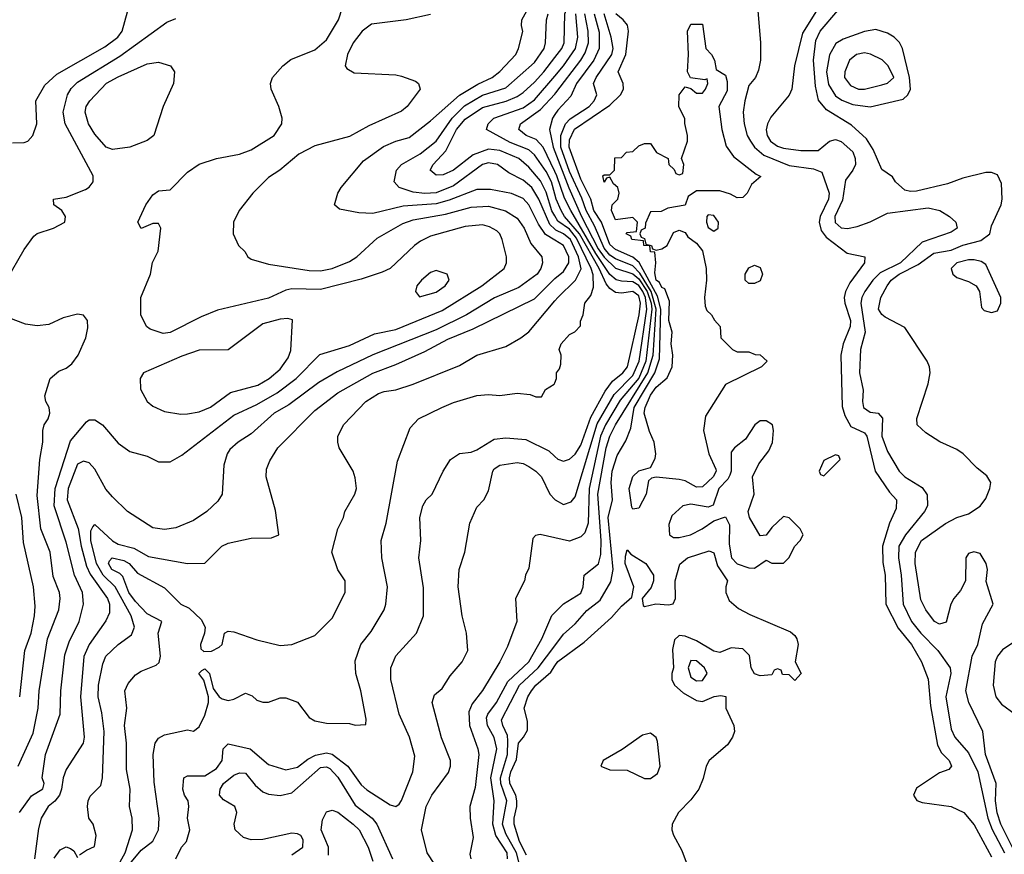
# Model space of a CAD drawing. Header units: inches. Extents: x 1793389 to 1900389, y 320802 to 470796.
# Tile 229 of 256: x 1838150 to 1841554, y 385725 to 388610. Entities that reach past the tile are written whole.
import ezdxf

# ---------------------------------------------------------------- set-up
doc = ezdxf.new("R2010")
doc.units = ezdxf.units.IN
doc.header["$MEASUREMENT"] = 0
doc.layers.add('B8338', color=7, linetype='Continuous')
doc.layers.add('B8348', color=7, linetype='Continuous')

msp = doc.modelspace()

# ---------------------------------------------------------------- linework, layer by layer
at = {"layer": 'B8338', "color": 2}
for points, elevation in [([(1838149.5, 385870), (1838190, 385927.7), (1838230, 385952), (1838234, 385970), (1838227.6, 385990), (1838238.9, 386070), (1838289.4, 386210), (1838291.6, 386290), (1838305.6, 386414.4), (1838320.7, 386459.3), (1838355.1, 386530), (1838369.7, 386590), (1838366.9, 386630), (1838338.9, 386690), (1838310, 386804), (1838268.7, 386930), (1838271.9, 386990), (1838325.3, 387154.7), (1838380.1, 387219.9), (1838390, 387226.8), (1838410, 387226.8), (1838436, 387210), (1838490, 387146), (1838530, 387118), (1838590, 387101), (1838630, 387082), (1838670, 387082), (1838710, 387104.7), (1838890, 387243), (1838970, 387279.5), (1839040, 387320), (1839105.1, 387370), (1839187.5, 387452.5), (1839290, 387484.4), (1839376.3, 387523.7), (1839450, 387539.5), (1839610, 387604.6), (1839747, 387690), (1839825.2, 387750), (1839833.2, 387770), (1839832.7, 387790), (1839818, 387850), (1839809.3, 387870), (1839799.7, 387879.7), (1839774.5, 387894.5), (1839750, 387900.7), (1839690, 387895.1), (1839570, 387862), (1839535.6, 387844.4), (1839514.8, 387830), (1839430.8, 387750), (1839403.1, 387736.9), (1839330, 387713.3), (1839190, 387678), (1839090, 387679.7), (1839070, 387674.7), (1839010, 387647.3), (1838833.4, 387606.6), (1838776.8, 387583.2), (1838670, 387529.2), (1838645.6, 387525.6), (1838600.2, 387540.2), (1838588, 387550), (1838568.7, 387590), (1838569, 387650), (1838602, 387730), (1838608.9, 387771.1), (1838628, 387810), (1838638, 387890), (1838630, 387906), (1838610, 387906), (1838570, 387888), (1838558, 387910), (1838585.2, 387970), (1838610, 388004.7), (1838630, 388018), (1838670, 388022), (1838730, 388082.8), (1838769.6, 388110.4), (1838830, 388130.7), (1838910, 388145.5), (1838950, 388160.5), (1839029.2, 388210), (1839056, 388250), (1839057.2, 388270), (1839046, 388310), (1839019.3, 388370), (1839017.2, 388390), (1839024, 388410), (1839059, 388450), (1839087.5, 388472.5), (1839170, 388505.5), (1839210, 388540.7), (1839251.8, 388610), (1839281, 388699)], 234), ([(1840000, 387847.8), (1839967.6, 387867.6), (1839943.2, 387903.2), (1839909.6, 387970), (1839890, 387991.5), (1839850, 388009.7), (1839777.3, 388022.7), (1839730, 388023.5), (1839634, 387986), (1839590, 387973.6), (1839474.9, 387965.1), (1839370, 387940.5), (1839322, 387942), (1839255.3, 387955.3), (1839238, 387970), (1839249, 388010), (1839261.2, 388030), (1839338, 388122), (1839407.9, 388172.1), (1839450, 388190.5), (1839496.6, 388203.4), (1839570, 388260.7), (1839670.7, 388349.3), (1839733.4, 388386.6), (1839783.7, 388410), (1839810, 388430.4), (1839864.5, 388490), (1839874.5, 388510), (1839889.2, 388569.2), (1839884, 388590), (1839885.2, 388610), (1839919.6, 388670)], 226), ([(1838124.7, 388184.7), (1838165.4, 388185.4), (1838178, 388190), (1838195.3, 388210), (1838209, 388250), (1838206, 388330), (1838236.5, 388383.5), (1838278.4, 388421.6), (1838444.2, 388515.8), (1838489.4, 388550), (1838504.5, 388570), (1838522.7, 388637.3)], 242), ([(1839570, 388628), (1839486, 388610), (1839365.6, 388594.4), (1839334, 388570), (1839302.7, 388530), (1839282.7, 388490), (1839275.3, 388450), (1839281.2, 388441.2), (1839306, 388426), (1839450, 388419.5), (1839470, 388415.1), (1839518, 388398), (1839528.7, 388390), (1839534, 388370), (1839489.3, 388310), (1839470, 388293.4), (1839357.1, 388242.9), (1839290, 388206), (1839170, 388174), (1839114.8, 388145.2), (1839049.5, 388090.5), (1839010, 388064.7), (1838955.3, 388010), (1838908.7, 387950), (1838888.7, 387910), (1838888, 387870), (1838906, 387830), (1838928.4, 387808.4), (1838938, 387790), (1838950, 387782), (1839010, 387765.2), (1839150, 387743.6), (1839190, 387742.4), (1839230.2, 387749.7), (1839290, 387774.5), (1839314.8, 387790), (1839385.3, 387854.7), (1839474.4, 387905.6), (1839510, 387918.3), (1839621.6, 387938.4), (1839710, 387962.6), (1839770, 387965.1), (1839829.7, 387949.7), (1839870, 387924.5), (1839893.3, 387890), (1839916.9, 387836.9), (1839955.1, 387790), (1839957, 387770), (1839951.6, 387750), (1839938.4, 387730), (1839875.2, 387684.8), (1839790.9, 387649.1), (1839694.5, 387590), (1839590, 387537.8), (1839370, 387452), (1839247.3, 387392.7), (1839184.1, 387355.9), (1839080.7, 387279.3), (1839029.8, 387250.2), (1838950, 387179.1), (1838905.2, 387150), (1838875.9, 387124.1), (1838866.6, 387110), (1838855.1, 387070), (1838849.2, 386970), (1838834.2, 386945.8), (1838797.2, 386910), (1838750, 386879.1), (1838690, 386854), (1838650, 386847.7), (1838610, 386854), (1838522.8, 386910), (1838470, 386960.7), (1838447.2, 386987.2), (1838410, 387056), (1838390, 387078.8), (1838370, 387084), (1838350, 387073.4), (1838317.4, 386990), (1838313.6, 386950), (1838351.5, 386851.5), (1838361.8, 386790), (1838380.8, 386720.8), (1838393.8, 386693.8), (1838453, 386610), (1838459.6, 386590), (1838459.6, 386560.4), (1838447.7, 386532.3), (1838389.6, 386450), (1838371.1, 386408.9), (1838359.7, 386270), (1838372, 386130), (1838369.3, 386110), (1838310, 386018), (1838299.5, 385990), (1838294.3, 385950), (1838286.9, 385930), (1838270.8, 385909.2), (1838247.8, 385890), (1838224.2, 385850), (1838214.2, 385814.2), (1838200.5, 385710)], 230), ([(1840000, 387885.6), (1839982.2, 387902.2), (1839944.8, 387990), (1839920.4, 388030), (1839890, 388055.8), (1839840.7, 388080.7), (1839801.2, 388110), (1839770, 388115.1), (1839750, 388109.6), (1839650, 388035.6), (1839590, 388012.1), (1839550, 388008.8), (1839510, 388014), (1839462, 388030), (1839444, 388050), (1839452.3, 388090), (1839469.4, 388110), (1839533.7, 388146.3), (1839589.6, 388190), (1839645.1, 388270), (1839688, 388312), (1839750, 388349.2), (1839830, 388374.9), (1839930, 388462.4), (1839963, 388510), (1839967.8, 388530), (1839971.3, 388610), (1839976.3, 388630)], 222), ([(1838104, 387710), (1838164.7, 387815.3), (1838198, 387862), (1838210, 387871.3), (1838266, 387890), (1838306, 387910), (1838308, 387930), (1838295.3, 387950), (1838268, 387970), (1838266, 387990), (1838310, 387996.3), (1838377, 388023), (1838389.4, 388030.6), (1838404, 388050), (1838404, 388070), (1838307.3, 388250), (1838300.5, 388290), (1838314.7, 388350), (1838327.7, 388372.3), (1838350, 388394), (1838496.3, 388483.7), (1838658.9, 388601.1), (1838690, 388614)], 238), ([(1840000, 387931.6), (1839989.9, 387949.9), (1839970, 388013.6), (1839950, 388053), (1839910, 388100.5), (1839875.6, 388130), (1839810, 388158.2), (1839770, 388162.4), (1839717.3, 388142.7), (1839650, 388089.7), (1839613.6, 388073.6), (1839590, 388073.2), (1839569.2, 388090), (1839579.3, 388110), (1839623.5, 388156.5), (1839659.8, 388230), (1839690, 388266), (1839750, 388306.7), (1839831.4, 388328.6), (1839870, 388344.4), (1839890, 388358), (1839930, 388393.7), (1839961.7, 388430), (1840000, 388479.2)], 218), ([(1840000, 388007.5), (1839988.2, 388050), (1839970, 388085.1), (1839930, 388142.4), (1839910, 388159.7), (1839845.6, 388185.6), (1839764, 388230), (1839769.2, 388250), (1839789.3, 388270), (1839890, 388305), (1839930, 388333.1), (1840000, 388415.2)], 214), ([(1840000, 388085.2), (1839959.8, 388170), (1839935.6, 388195.5), (1839901.2, 388210), (1839875.1, 388230), (1839880.9, 388250), (1839950, 388299.6), (1840000, 388353.1)], 210), ([(1840000, 388282.5), (1839991.5, 388270), (1839981.3, 388230), (1839993.9, 388170), (1840000, 388154.1)], 206), ([(1838356.4, 385723.6), (1838380.2, 385739.8), (1838408, 385752), (1838414, 385790), (1838404, 385830), (1838389.2, 385850), (1838383.7, 385890), (1838386, 385910), (1838393.8, 385926.2), (1838430, 385962.8), (1838435.6, 385990), (1838441.3, 386150), (1838434.2, 386214.2), (1838421.3, 386270), (1838422, 386310), (1838436.6, 386383.4), (1838447.3, 386410), (1838490, 386450.6), (1838535.9, 386484.1), (1838547, 386510), (1838535.4, 386550), (1838480.3, 386650), (1838438.8, 386690), (1838414.8, 386730), (1838395.1, 386810), (1838396.1, 386843.9), (1838402.3, 386857.7), (1838410, 386864.9), (1838470, 386808.7), (1838490, 386797.6), (1838543.8, 386783.8), (1838595.2, 386755.2), (1838730, 386730.8), (1838790, 386732), (1838848, 386790), (1838870, 386801), (1838950, 386818), (1839020.4, 386819.6), (1839046, 386830), (1839033.6, 386913.6), (1839002, 387030), (1839003.1, 387056.9), (1839014.6, 387085.4), (1839042, 387130), (1839170, 387259.1), (1839250, 387320.4), (1839370, 387388.5), (1839450, 387418.7), (1839550, 387463.7), (1839630, 387505.3), (1839718, 387542), (1839930, 387645.3), (1839993.6, 387710), (1840000, 387715.2)], 226), ([(1838491.5, 385688.5), (1838513.8, 385730), (1838539.7, 385810), (1838538, 385850), (1838529.3, 385890.7), (1838532, 385950), (1838518.9, 386018.9), (1838518.4, 386110), (1838512, 386170), (1838519.5, 386230), (1838512.7, 386290), (1838524.1, 386315.9), (1838550, 386346), (1838570, 386358.8), (1838621.2, 386378.8), (1838631.9, 386388.1), (1838636.2, 386410), (1838628.2, 386490), (1838641.2, 386530), (1838590, 386556.3), (1838550, 386598.9), (1838527.1, 386630), (1838506, 386686), (1838496.4, 386696.4), (1838468.3, 386710), (1838456.9, 386730), (1838460.1, 386739.9), (1838469.7, 386750.3), (1838510, 386741.3), (1838527.7, 386730), (1838557.3, 386697.3), (1838650, 386646), (1838706.8, 386590), (1838736, 386576), (1838776.7, 386536.7), (1838790.8, 386510), (1838788.9, 386490), (1838774.9, 386450), (1838775.5, 386435.5), (1838786.7, 386426.7), (1838812.5, 386427.5), (1838839.3, 386440.7), (1838849.6, 386450), (1838858, 386490), (1838870, 386496), (1838890, 386494.8), (1838970, 386466.8), (1839050, 386446.8), (1839090, 386451), (1839170, 386482), (1839230, 386542), (1839275.3, 386630), (1839275.3, 386670), (1839250, 386708), (1839229.2, 386770), (1839249.2, 386850), (1839269, 386890), (1839274, 386910), (1839308.7, 386970), (1839314, 386990), (1839310, 387026), (1839302, 387050), (1839254, 387130), (1839249.3, 387149.3), (1839249.2, 387170), (1839270, 387210.8), (1839346, 387290), (1839390, 387318), (1839410, 387325.5), (1839450, 387330.6), (1839510, 387350.6), (1839670, 387414.8), (1839729.6, 387450.4), (1839830, 387481), (1839882, 387510), (1839910, 387531), (1840000, 387638.5)], 222), ([(1838144.5, 386030), (1838196.2, 386143.8), (1838213.7, 386230), (1838217.4, 386290), (1838246.3, 386470), (1838284.5, 386570), (1838289.5, 386610), (1838287, 386630), (1838265.6, 386685.6), (1838254.7, 386770), (1838222.4, 386850), (1838210, 386966), (1838219.6, 387090), (1838229.6, 387150), (1838229.6, 387190), (1838234, 387210), (1838247.8, 387230), (1838253.6, 387250), (1838251.8, 387270), (1838239.5, 387290), (1838236, 387310), (1838255.3, 387370), (1838284.7, 387395.3), (1838310, 387406), (1838330, 387421), (1838352.3, 387450), (1838378, 387510), (1838384.7, 387544.7), (1838384, 387570), (1838370, 387588.7), (1838350, 387592.7), (1838299.9, 387580.1), (1838250, 387556), (1838210, 387552.3), (1838170, 387558), (1838088.2, 387588.2)], 238), ([(1838530, 385692), (1838570, 385739.1), (1838609.6, 385770.4), (1838629.4, 385810), (1838631.8, 385850), (1838614.2, 385974.2), (1838611.6, 386070), (1838618, 386110), (1838630, 386126.8), (1838650, 386138.8), (1838730, 386156), (1838750, 386150.8), (1838770, 386166), (1838790, 386206), (1838802, 386250), (1838802.7, 386270), (1838786.8, 386326.8), (1838769, 386350), (1838779, 386361), (1838790, 386366), (1838806, 386350), (1838818.8, 386298.8), (1838839.1, 386270), (1838850, 386263.1), (1838870, 386257.4), (1838890, 386261.7), (1838930, 386282), (1838953.4, 386273.4), (1838970, 386258), (1838990, 386251.3), (1839010, 386251.3), (1839050, 386266), (1839070, 386266), (1839110, 386251.3), (1839150, 386198), (1839170, 386186.8), (1839210, 386178.8), (1839290, 386178), (1839310, 386171.3), (1839346, 386174), (1839348, 386192), (1839329.2, 386290), (1839312.3, 386350), (1839310, 386394), (1839329.3, 386450), (1839364.8, 386495.2), (1839409.2, 386570), (1839416, 386590), (1839421.2, 386650), (1839401.2, 386750), (1839399.3, 386810), (1839417, 386870), (1839455.5, 387084.5), (1839500.2, 387199.8), (1839528, 387230), (1839608.7, 387270), (1839650, 387287.3), (1839730, 387310.8), (1839770, 387314.8), (1839810, 387310.7), (1839870, 387319.1), (1839914.4, 387314.4), (1839934, 387306), (1839954, 387306), (1839968, 387332), (1839998, 387350), (1840000, 387355)], 218), ([(1838689.2, 385709.2), (1838709.3, 385750), (1838726.6, 385770), (1838738, 385810), (1838729.3, 385850), (1838734.5, 385890), (1838731.8, 385910), (1838719.3, 385930), (1838714, 385950), (1838717.2, 385990), (1838730, 385997.1), (1838790, 385997), (1838830, 386022), (1838849.7, 386050), (1838852.7, 386090), (1838870, 386107.3), (1838946, 386090), (1839010, 386036), (1839070, 386017.3), (1839110, 386026), (1839145.9, 386054.1), (1839171.8, 386068.2), (1839210, 386076), (1839230, 386071.8), (1839284.4, 386030), (1839330, 385965.5), (1839350, 385948), (1839430, 385896), (1839450, 385891), (1839461.2, 385898.8), (1839470, 385911.3), (1839509.3, 386010), (1839515.5, 386064.5), (1839497, 386130), (1839462, 386210), (1839432.3, 386330), (1839432.3, 386370), (1839450, 386410.8), (1839521.2, 386490), (1839546, 386550), (1839546.3, 386646.3), (1839529.4, 386750), (1839536, 386810), (1839533.2, 386890), (1839544, 386930), (1839555.3, 386950), (1839575.3, 386970), (1839613.2, 387050), (1839639, 387090), (1839670, 387110.6), (1839710, 387115.5), (1839730, 387123.8), (1839790, 387160.5), (1839830, 387164.4), (1839899, 387159), (1839979.3, 387119.3), (1840000, 387100.2)], 214), ([(1839584.5, 385690), (1839558.4, 385730), (1839538.7, 385810), (1839554.5, 385890), (1839575.1, 385930), (1839631.7, 386008.3), (1839639.3, 386030), (1839639.5, 386050), (1839607.7, 386127.7), (1839576, 386250), (1839583.2, 386276.8), (1839610, 386298), (1839637.5, 386342.5), (1839679, 386390), (1839699, 386430), (1839694, 386490), (1839679, 386550), (1839666, 386650), (1839669.2, 386710), (1839689.2, 386770), (1839706, 386870), (1839730, 386924.7), (1839754, 386950), (1839770, 386982), (1839785.2, 387050), (1839790, 387058), (1839810, 387070.8), (1839870, 387079.1), (1839890, 387075.5), (1839910, 387065.5), (1839934, 387050), (1839953.4, 387030), (1839982.8, 386970), (1840000, 386951.1)], 210), ([(1838149.6, 386269.6), (1838167.6, 386430), (1838189.7, 386490), (1838200.5, 386550), (1838202.7, 386582.7), (1838197.6, 386650), (1838162.5, 386802.5), (1838157.4, 386890), (1838138, 386970)], 242), ([(1840000, 386819.4), (1839949.3, 386830.7), (1839933.2, 386826.8), (1839923.2, 386816.8), (1839910, 386714), (1839898, 386690), (1839895.3, 386670), (1839864, 386610), (1839869, 386530), (1839835.9, 386444.1), (1839809.3, 386390), (1839750, 386291), (1839714.5, 386245.5), (1839702.7, 386217.3), (1839705.1, 386170), (1839734, 386090), (1839736.9, 386070), (1839724.2, 385955.8), (1839706, 385890), (1839706.6, 385850), (1839717, 385783), (1839705.6, 385725.6), (1839709, 385710)], 206), ([(1839836.4, 385710), (1839834.8, 385730), (1839795.6, 385790), (1839785.1, 385830), (1839789.7, 385910.3), (1839778.8, 385990), (1839799.2, 386090), (1839790, 386129.3), (1839766.9, 386170), (1839763.5, 386196.5), (1839767.8, 386210), (1839797.7, 386250), (1839837, 386323), (1839910, 386390.7), (1839954.7, 386470), (1839990, 386550.8), (1840000, 386560.8)], 202), ([(1839877.7, 385690), (1839867.7, 385730), (1839830, 385796.3), (1839819.1, 385830), (1839834, 385910), (1839812.7, 385970), (1839812, 385990), (1839836, 386070), (1839837.4, 386117.4), (1839836.4, 386136.4), (1839819.7, 386170), (1839815.8, 386190), (1839877.3, 386310), (1839942.4, 386370), (1840000, 386446.3)], 198), ([(1839902, 385722), (1839877.6, 385770), (1839859.7, 385830), (1839858.9, 385850), (1839868.8, 385890), (1839868.9, 385910), (1839864.8, 385930), (1839844.4, 385970), (1839843.5, 385990), (1839847.2, 386010), (1839867.2, 386052.8), (1839873.7, 386110), (1839891.3, 386130), (1839905.1, 386154.9), (1839905.2, 386185.2), (1839894, 386230), (1839906.9, 386270), (1839918.7, 386290), (1839934, 386310), (1839985.6, 386354.4), (1840000, 386376.7)], 194), ([(1839090, 385724), (1839128.7, 385750), (1839130, 385775.3), (1839121.2, 385790), (1839110, 385796.2), (1839090, 385798.4), (1838990, 385776.3), (1838950, 385775.6), (1838923.8, 385783.8), (1838894.5, 385810), (1838891.6, 385830), (1838900.7, 385870), (1838894, 385890), (1838854, 385914), (1838840.9, 385930), (1838842.9, 385950), (1838854.5, 385970), (1838890, 385998.7), (1838910, 386006.7), (1838930, 386006), (1838964, 385964), (1838990, 385941.6), (1839010, 385932.7), (1839050, 385928.9), (1839090, 385937.6), (1839190, 386025.3), (1839210, 386027.8), (1839222.4, 386022.4), (1839250, 385992.4), (1839310, 385894.9), (1839368.2, 385850), (1839384.9, 385830), (1839438.7, 385710)], 210), ([(1839217.2, 385722.8), (1839217, 385750), (1839192.3, 385810), (1839196, 385844), (1839210, 385872), (1839230, 385878), (1839250, 385870.6), (1839302, 385830), (1839323, 385810), (1839354.4, 385750), (1839370, 385702)], 206), ([(1838268.3, 385711.7), (1838290, 385741), (1838310, 385751.3), (1838325.4, 385745.4), (1838336.9, 385736.9), (1838350, 385714)], 226)]:
    msp.add_lwpolyline(points, dxfattribs=dict(at, elevation=elevation))
for points, elevation in [([(1838470, 388161.2), (1838449, 388170), (1838410, 388214), (1838387, 388250), (1838376, 388290), (1838379.3, 388310), (1838392.7, 388330), (1838450, 388390.4), (1838490, 388412.4), (1838590, 388457.3), (1838630, 388462.8), (1838670.7, 388450.7), (1838684.7, 388430), (1838681, 388390), (1838645.5, 388310), (1838613.4, 388210), (1838590, 388192.3), (1838530, 388169.3)], 234), ([(1839590, 387742.7), (1839570, 387736), (1839538.8, 387710), (1839522.8, 387690), (1839518, 387670), (1839531.6, 387651.6), (1839590, 387667.7), (1839621.2, 387690), (1839634, 387710), (1839628, 387730)], 238), ([(1839077.2, 387577.2), (1839050, 387575.1), (1838990, 387558.4), (1838870, 387469.2), (1838770, 387467.3), (1838710, 387447.6), (1838578, 387390), (1838566, 387370), (1838566.8, 387333.2), (1838590.8, 387290), (1838610, 387274), (1838650, 387256.3), (1838706.2, 387246.2), (1838730, 387248.2), (1838770, 387254.4), (1838809.7, 387270.3), (1838878.9, 387321.1), (1838973.2, 387346.8), (1839012.3, 387370), (1839050, 387401.6), (1839078.2, 387441.8), (1839086.8, 387466.8), (1839093.2, 387573.2)], 238)]:
    msp.add_lwpolyline(points, close=True, dxfattribs=dict(at, elevation=elevation))
at = {"layer": 'B8348', "color": 2}
for points, elevation in [([(1840000, 388479.2), (1840024, 388510), (1840032.3, 388530), (1840034.2, 388630), (1840067.1, 388710), (1840072.8, 388732.8), (1840070, 388748), (1840058.3, 388741.7), (1840030, 388738.7), (1840002.4, 388742.4), (1840000, 388743.4)], 218), ([(1840698.8, 388670), (1840710.8, 388530), (1840710.7, 388470.7), (1840704.5, 388435.5), (1840694, 388410), (1840670, 388382), (1840656.4, 388330), (1840650.6, 388290.6), (1840654.4, 388250), (1840664.9, 388210), (1840675.8, 388190), (1840690.4, 388170), (1840722.3, 388142.3), (1840810, 388106.3), (1840894.3, 388094.3), (1840922.5, 388082.5), (1840948.4, 388010), (1840945.7, 387990), (1840917.3, 387930), (1840913.8, 387910), (1840921.1, 387881.1), (1840938.2, 387858.2), (1841010, 387803), (1841072, 387790), (1841070.8, 387770), (1841019.9, 387700.1), (1841004.9, 387670), (1841000.5, 387650), (1841002, 387630), (1841022, 387570), (1841020.5, 387550), (1840997, 387490), (1840988.4, 387450), (1840992.7, 387272.7), (1841002, 387242), (1841023.4, 387203.4), (1841070, 387182), (1841078.4, 387170), (1841106.8, 387050), (1841156.7, 386976.7), (1841181, 386950), (1841179.8, 386920.2), (1841157.3, 386870), (1841132.2, 386790), (1841133.5, 386733.5), (1841141.6, 386690), (1841143.8, 386590), (1841187.4, 386507.4), (1841232.4, 386450), (1841267.3, 386390), (1841290.4, 386330.4), (1841299, 386239), (1841322.3, 386102.3), (1841336.1, 386076.1), (1841362.8, 386050), (1841370.8, 386030), (1841362, 386018), (1841330, 386007.3), (1841250, 385953.6), (1841239.5, 385930), (1841251.8, 385911.8), (1841270, 385904.2), (1841370.3, 385890.4), (1841414, 385870), (1841450, 385826.8), (1841510, 385716.3)], 198), ([(1840000, 386446.3), (1840030, 386486), (1840070, 386521.6), (1840110, 386568.4), (1840156.1, 386603.9), (1840193.4, 386666.6), (1840202, 386710), (1840184.2, 386890), (1840199.2, 386950), (1840194.2, 387010), (1840197.6, 387050), (1840215.8, 387104.2), (1840245.1, 387154.9), (1840262.3, 387197.7), (1840273.8, 387270), (1840345.4, 387390), (1840362.1, 387437.9), (1840366.6, 387610), (1840354.5, 387654.5), (1840291, 387771), (1840270, 387789.1), (1840210, 387815.8), (1840190, 387833), (1840160.6, 387910), (1840134.8, 387950), (1840124.2, 387990), (1840090, 388058.7), (1840049.8, 388170), (1840050, 388194.8), (1840068.1, 388231.9), (1840190, 388314.3), (1840226.9, 388350), (1840236.9, 388370), (1840236.3, 388390), (1840219.1, 388430), (1840245, 388490), (1840254.3, 388570), (1840250.9, 388590.9), (1840236.2, 388610), (1840210.8, 388630.8)], 198), ([(1840000, 388353.1), (1840003.3, 388356.7), (1840089.9, 388470.1), (1840104.9, 388495.1), (1840115.8, 388530), (1840115.5, 388570), (1840103.7, 388630)], 210), ([(1840135.9, 388630), (1840152.7, 388567.3), (1840153.1, 388510), (1840134.5, 388470), (1840075.1, 388390), (1840054.8, 388345.3), (1840010, 388297.1), (1840000, 388282.5)], 206), ([(1840000, 388415.2), (1840030, 388450.3), (1840070.8, 388510), (1840078.8, 388550), (1840072.9, 388630)], 214), ([(1840000, 386560.8), (1840030, 386590.7), (1840090, 386627.7), (1840098, 386650), (1840101.2, 386690), (1840150.9, 386729.1), (1840158.4, 386761.6), (1840160.3, 386810), (1840148.1, 386970), (1840176.8, 387130), (1840190, 387170.4), (1840209.8, 387210), (1840321.2, 387390), (1840339.6, 387450), (1840349.9, 387610), (1840332.8, 387670), (1840293.8, 387733.8), (1840270, 387759.1), (1840210, 387783.7), (1840190, 387796.3), (1840170, 387820.8), (1840137.5, 387897.5), (1840108, 387950), (1840092.9, 387992.9), (1840050, 388085.4), (1840020.5, 388170), (1840020.2, 388210), (1840036.8, 388250), (1840052.6, 388267.4), (1840118, 388310), (1840135.6, 388330), (1840144.5, 388350), (1840133.6, 388390), (1840142.4, 388410), (1840196.9, 388490), (1840201.7, 388510), (1840194.8, 388550), (1840169.8, 388630)], 202), ([(1840910.4, 388650), (1840856.1, 388563.9), (1840828.2, 388450), (1840819.1, 388370), (1840810, 388348.7), (1840747.1, 388272.9), (1840734.9, 388250), (1840730.5, 388229.5), (1840734, 388210), (1840744.9, 388190), (1840770, 388173.4), (1840790, 388166.3), (1840850, 388157.6), (1840910, 388158), (1840949.7, 388190.3), (1840970, 388195.8), (1840990, 388188.5), (1841030, 388153), (1841038.7, 388130), (1841039.5, 388110), (1841030.3, 388089.7), (1841004.6, 388055.4), (1840993.8, 387986.2), (1840967.4, 387930), (1840969.1, 387909.1), (1840990, 387890.6), (1841011.7, 387888.3), (1841044.8, 387895.2), (1841090, 387910.8), (1841150, 387941.6), (1841290, 387959.3), (1841330.5, 387950.5), (1841364.7, 387930), (1841386, 387910), (1841390.8, 387890), (1841370, 387876), (1841270, 387841.3), (1841194.6, 387770), (1841124.6, 387735.4), (1841098.7, 387710), (1841072, 387670), (1841061.7, 387650), (1841058, 387630), (1841072.6, 387530), (1841057, 387470), (1841053.4, 387390), (1841066.4, 387330), (1841063.1, 387290), (1841066.7, 387270), (1841090, 387253.4), (1841118, 387250), (1841133, 387233), (1841130.3, 387170), (1841150, 387118), (1841190.6, 387050), (1841210.3, 387030.3), (1841270, 386993), (1841287.2, 386967.2), (1841288.8, 386930), (1841278, 386910), (1841211.8, 386830), (1841188.9, 386790), (1841187.7, 386750), (1841196.9, 386690), (1841203.6, 386590), (1841233.4, 386530), (1841265.7, 386490), (1841324.4, 386430), (1841366.4, 386370), (1841368.7, 386350), (1841351.7, 386270), (1841370, 386158), (1841383, 386130), (1841430, 386076.3), (1841462, 386010), (1841496.5, 385850), (1841511.6, 385811.6), (1841555, 385730)], 202), ([(1841584.6, 385744.6), (1841542.3, 385830), (1841528.8, 385868.8), (1841523.2, 385910), (1841526, 385970), (1841488.9, 386070), (1841479.1, 386150), (1841430.7, 386250), (1841420.5, 386290), (1841443, 386410), (1841462, 386450), (1841478, 386522), (1841514.8, 386590), (1841491.6, 386668.4), (1841496, 386710), (1841490.8, 386730), (1841470, 386764.7), (1841448.9, 386771.1), (1841430, 386764.7), (1841421.2, 386750), (1841419.3, 386670), (1841402.5, 386637.5), (1841379, 386610), (1841369, 386590), (1841352.7, 386527.3), (1841330, 386521), (1841312, 386530), (1841282, 386570), (1841265.3, 386605.3), (1841245.3, 386730), (1841247, 386770), (1841268, 386810), (1841350, 386869), (1841390, 386889), (1841430, 386902), (1841470, 386929), (1841490, 386955.3), (1841504, 386990), (1841506.8, 387010), (1841493.2, 387033.2), (1841459.8, 387059.8), (1841412, 387110), (1841390, 387124.7), (1841330.7, 387150.7), (1841282, 387182), (1841252, 387210), (1841251.3, 387231.3), (1841290.9, 387350.9), (1841297.3, 387390), (1841294.8, 387410), (1841287.3, 387430), (1841210, 387546), (1841142, 387582), (1841130, 387591.3), (1841118.8, 387610), (1841126.7, 387650), (1841148.8, 387690), (1841162.6, 387710), (1841190.3, 387730), (1841255.8, 387764.2), (1841310, 387803), (1841370, 387813.7), (1841410, 387831), (1841472.6, 387847.4), (1841504, 387870), (1841510, 387898), (1841542.8, 387970), (1841546.8, 387990), (1841543.6, 388043.6), (1841530, 388074), (1841510, 388082), (1841490, 388082), (1841410, 388062), (1841357.7, 388042.3), (1841250, 388017.3), (1841230, 388016), (1841210, 388021), (1841178, 388050), (1841166.8, 388066.8), (1841130, 388092), (1841100.9, 388160.9), (1841077.7, 388197.7), (1841025.5, 388245.5), (1840938.9, 388298.9), (1840911.7, 388331.7), (1840900.5, 388380.5), (1840894, 388470), (1840902, 388538), (1840917, 388570), (1840977.8, 388642.2)], 206), ([(1840000, 388154.1), (1840048.5, 388028.5), (1840092.4, 387930), (1840150, 387817.7), (1840170, 387789.2), (1840210, 387751.5), (1840270, 387731.8), (1840290, 387714), (1840319.4, 387670), (1840333.1, 387630), (1840334.8, 387610), (1840314.5, 387430), (1840290, 387371.2), (1840225.6, 387294.4), (1840174.6, 387210), (1840157.3, 387170), (1840118, 386990), (1840114.5, 386870), (1840103.3, 386836.7), (1840090, 386823), (1840050, 386808.2), (1840000, 386819.4)], 206), ([(1840000, 386951.1), (1840001, 386950), (1840030, 386934.8), (1840055.9, 386944.1), (1840070, 386961), (1840146.3, 387213.7), (1840205.4, 387314.6), (1840270, 387380.7), (1840291.1, 387430), (1840318.2, 387610), (1840313.4, 387650), (1840304.5, 387670), (1840290, 387691), (1840270, 387704.1), (1840230, 387705.8), (1840211.4, 387711.4), (1840190, 387729.8), (1840141.5, 387801.5), (1840055, 387950), (1840033.4, 387993.4), (1840007.2, 388070), (1840000, 388085.2)], 210), ([(1840000, 387100.2), (1840010, 387091), (1840030, 387084), (1840050, 387090.6), (1840070, 387108), (1840090, 387139.1), (1840123.8, 387236.2), (1840174.1, 387325.9), (1840199.6, 387360.4), (1840235.4, 387390), (1840250.8, 387410), (1840291.9, 387590), (1840295.9, 387630), (1840290, 387655.4), (1840270, 387670.8), (1840230, 387665.3), (1840210, 387667.6), (1840190, 387680.4), (1840176.9, 387696.9), (1840153, 387750), (1840085.5, 387870), (1840033.6, 387930), (1840021.5, 387950), (1840004.9, 387990), (1840000, 388007.5)], 214), ([(1840000, 387355), (1840006, 387370), (1840006, 387390), (1840016.4, 387403.6), (1840020.4, 387419.6), (1840022, 387450), (1840015.3, 387470), (1840022, 387490), (1840050, 387522), (1840068.4, 387531.6), (1840088, 387552), (1840088, 387568), (1840098, 387590), (1840104, 387630), (1840123.7, 387656.3), (1840134, 387686), (1840131.8, 387728.2), (1840125.8, 387750), (1840075, 387855), (1840050, 387885.7), (1840010, 387913.5), (1840000, 387931.6)], 218), ([(1840000, 387638.5), (1840009.8, 387650.2), (1840071.5, 387710), (1840090.7, 387749.3), (1840082.2, 387790), (1840054.5, 387850), (1840030, 387869.8), (1840002.9, 387882.9), (1840000, 387885.6)], 222), ([(1840000, 387715.2), (1840030, 387739.5), (1840048.3, 387770), (1840048.4, 387790), (1840030, 387829.6), (1840000, 387847.8)], 226), ([(1840000, 386376.7), (1840010, 386392.2), (1840101.3, 386458.7), (1840196.3, 386543.7), (1840230, 386582.8), (1840265.6, 386614.4), (1840273.2, 386650), (1840243.5, 386730), (1840243.9, 386756.1), (1840250, 386778), (1840263, 386763), (1840314, 386730), (1840340.5, 386690), (1840340.5, 386670), (1840332.5, 386647.5), (1840302, 386610), (1840304.7, 386584.7), (1840310, 386582), (1840349.1, 386590.9), (1840392.9, 386587.1), (1840409.2, 386590.8), (1840417.2, 386610), (1840416.3, 386670), (1840431.5, 386728.5), (1840459, 386750), (1840533.8, 386773.8), (1840550, 386766.8), (1840562.7, 386722.8), (1840597.3, 386670), (1840591, 386650), (1840591, 386630), (1840602, 386602), (1840634.4, 386574.4), (1840673.7, 386553.7), (1840814.4, 386494.4), (1840830, 386482), (1840836, 386470), (1840841, 386450), (1840831.3, 386390), (1840851.3, 386350), (1840830, 386326), (1840810, 386346), (1840787.3, 386347.3), (1840782, 386362), (1840770, 386366), (1840758, 386362), (1840750, 386346), (1840710, 386342), (1840690, 386349), (1840679, 386370), (1840672.9, 386412.9), (1840650, 386435.3), (1840610, 386439), (1840570, 386422.7), (1840550, 386427.3), (1840490, 386463), (1840450, 386479.6), (1840430, 386482), (1840413.8, 386466.2), (1840407.1, 386432.9), (1840410.3, 386369.7), (1840404.7, 386350), (1840404.7, 386330), (1840413.4, 386310), (1840443.2, 386283.2), (1840490, 386257), (1840510, 386254), (1840550.5, 386270.5), (1840573.7, 386273.7), (1840590.7, 386270.7), (1840590.8, 386230), (1840618.8, 386170), (1840620.7, 386150), (1840614, 386130), (1840596.5, 386103.5), (1840533.4, 386050), (1840523, 386030), (1840513.2, 385986.8), (1840497.3, 385950), (1840470, 385913.2), (1840427.7, 385870), (1840405.5, 385830), (1840403.8, 385810), (1840410, 385791.3), (1840438.5, 385738.5), (1840463.8, 385670)], 194), ([(1841583.2, 386456.8), (1841548.1, 386431.9), (1841530.3, 386410), (1841522, 386390), (1841515.3, 386310), (1841524.2, 386270), (1841544.1, 386244.1), (1841590.8, 386210)], 210)]:
    msp.add_lwpolyline(points, dxfattribs=dict(at, elevation=elevation))
for points, elevation in [([(1840630, 387994), (1840607.5, 388007.5), (1840570, 388018.4), (1840490, 388018), (1840461, 387999), (1840450, 387968.7), (1840390, 387959), (1840367.3, 387947.3), (1840330, 387946), (1840312.7, 387907.3), (1840312, 387890), (1840298, 387882), (1840294, 387870), (1840298, 387858), (1840310, 387854), (1840314, 387834), (1840334, 387830), (1840338, 387818), (1840350, 387814), (1840370, 387818), (1840388, 387830), (1840410, 387874), (1840430, 387882), (1840450, 387874), (1840459.6, 387859.6), (1840490, 387838), (1840510, 387811.3), (1840523, 387750), (1840524, 387710), (1840517.3, 387650), (1840519.8, 387619.8), (1840524.9, 387604.9), (1840542, 387590), (1840551.6, 387571.6), (1840572, 387550), (1840574, 387510), (1840614, 387470), (1840630, 387462), (1840670, 387462), (1840692.7, 387452.7), (1840710, 387452), (1840734, 387430), (1840714, 387410), (1840590, 387348.7), (1840520.5, 387239.5), (1840513.4, 387190), (1840532.2, 387110), (1840556.3, 387056.3), (1840557.4, 387050), (1840547.2, 387030), (1840510, 386995.8), (1840490, 386994.7), (1840450, 387015.6), (1840430, 387020.7), (1840350.7, 387029.3), (1840334.4, 387025.6), (1840323.5, 387016.5), (1840315.5, 386970), (1840290, 386921.2), (1840270, 386918), (1840265.6, 386925.6), (1840257.2, 386990), (1840270, 387031.3), (1840290, 387051), (1840330, 387062), (1840346.3, 387093.7), (1840349.3, 387110), (1840342.7, 387150), (1840326.9, 387186.9), (1840308.6, 387250), (1840311.6, 387270), (1840330, 387312.7), (1840350, 387340.4), (1840388.4, 387371.6), (1840405.6, 387410), (1840408.3, 387450), (1840402.4, 387490), (1840405.6, 387530), (1840394, 387570), (1840396.6, 387636.6), (1840380.2, 387680.2), (1840370, 387684.5), (1840361.7, 387701.7), (1840349.8, 387710.2), (1840345.1, 387734.9), (1840349.2, 387769.2), (1840346, 387806), (1840330, 387808), (1840328, 387828), (1840308, 387830), (1840306, 387846), (1840266, 387850), (1840262, 387862), (1840246, 387870), (1840250, 387874), (1840282, 387878), (1840286, 387910), (1840270, 387926), (1840210, 387918), (1840195.3, 387950), (1840198, 387970), (1840218, 387990), (1840222, 388010), (1840218, 388030), (1840203.1, 388043.1), (1840190, 388066), (1840178, 388062), (1840170, 388048), (1840166, 388070), (1840170, 388074), (1840190, 388074), (1840206, 388090), (1840207.3, 388132.7), (1840230, 388134), (1840247.3, 388152.7), (1840270, 388154), (1840290, 388174), (1840310, 388182), (1840330, 388182), (1840350.9, 388150.9), (1840392, 388130), (1840394, 388110), (1840412.7, 388092.7), (1840418, 388078), (1840430, 388074), (1840442, 388078), (1840446, 388110), (1840438, 388130), (1840459, 388190), (1840459, 388210), (1840448.7, 388251.3), (1840448.7, 388268.7), (1840428.9, 388308.9), (1840429.2, 388350), (1840450, 388378), (1840470, 388372), (1840490, 388356), (1840510, 388356), (1840521.2, 388370), (1840528.7, 388390), (1840526, 388406), (1840518, 388402), (1840468.7, 388408.7), (1840458, 388430), (1840462, 388490), (1840458, 388570), (1840470, 388594), (1840510, 388594), (1840522, 388510), (1840542, 388490), (1840552, 388470), (1840558, 388438), (1840590, 388418), (1840596.1, 388396.1), (1840595.6, 388364.4), (1840566.8, 388310), (1840577.1, 388230), (1840592.7, 388172.7), (1840617.3, 388137.3), (1840696, 388076), (1840711.6, 388068.4), (1840679.6, 388040.4), (1840664.7, 388010), (1840650, 387995.3)], 194), ([(1841110, 388576.2), (1841070, 388569.6), (1840997.2, 388542.8), (1840971.7, 388528.3), (1840950, 388489), (1840938.5, 388430), (1840945.5, 388385.5), (1840970, 388347), (1840992.3, 388332.3), (1841030, 388317.4), (1841090, 388308.7), (1841204.1, 388335.9), (1841220.5, 388350), (1841229.7, 388370), (1841226.2, 388410), (1841201.6, 388510), (1841191.3, 388531.3), (1841173.2, 388550), (1841150, 388563.7)], 210), ([(1841070, 388495.6), (1841042.8, 388490), (1841018, 388470), (1841002.4, 388430), (1841001.6, 388410), (1841022.4, 388382.4), (1841050, 388370.4), (1841070, 388370.4), (1841130, 388385.3), (1841150, 388390.7), (1841171.5, 388410), (1841152, 388450), (1841131.2, 388471.2), (1841091.3, 388491.3)], 214), ([(1840530, 387935.1), (1840525.5, 387930), (1840523.8, 387910), (1840530, 387891.3), (1840550, 387878.8), (1840564, 387890), (1840565.2, 387910), (1840550, 387932.7)], 198), ([(1841430, 387779.7), (1841390, 387769.4), (1841370.6, 387750), (1841375.5, 387730), (1841390, 387718.4), (1841430, 387704.9), (1841456.3, 387690), (1841468.5, 387670), (1841475.5, 387615.5), (1841484.4, 387604.4), (1841510, 387598), (1841530, 387604), (1841541.6, 387630), (1841541.3, 387650), (1841490, 387764), (1841473.8, 387773.8), (1841450, 387779.6)], 210), ([(1840670, 387698), (1840658, 387710), (1840658, 387730), (1840670, 387752), (1840690, 387762), (1840710, 387754), (1840718, 387730), (1840710, 387708), (1840690, 387698)], 194), ([(1840730, 387223.7), (1840710, 387223.7), (1840690.8, 387210), (1840659.3, 387160.7), (1840621, 387130), (1840610, 387115.3), (1840608.9, 387050), (1840604.7, 387035.3), (1840598.2, 387021.8), (1840566.7, 386990), (1840547.5, 386932.5), (1840530, 386925.2), (1840470, 386935.1), (1840442, 386930), (1840404.5, 386895.5), (1840394.4, 386865.6), (1840396, 386830), (1840410, 386820.7), (1840430, 386820.5), (1840468.7, 386830), (1840508.7, 386850), (1840550, 386878), (1840590, 386892), (1840603.6, 386863.6), (1840603.1, 386796.9), (1840610.4, 386750), (1840630, 386728.9), (1840670, 386714.9), (1840690, 386714.8), (1840730, 386742), (1840750, 386731.3), (1840790, 386731.3), (1840808.7, 386750), (1840829.1, 386790.9), (1840848, 386810), (1840858, 386830), (1840848, 386850), (1840810, 386888), (1840790, 386893.2), (1840750, 386855.3), (1840730, 386828), (1840710, 386826), (1840672.7, 386890), (1840668.7, 386910), (1840689.2, 386970), (1840683.7, 387030), (1840705.1, 387074.9), (1840740.2, 387119.8), (1840751.8, 387148.2), (1840756.2, 387190), (1840751.8, 387210)], 198), ([(1840970, 387106), (1840930, 387086), (1840914, 387050), (1840918, 387038), (1840930, 387034), (1840986, 387090), (1840982, 387102)], 198), ([(1840470, 386395.1), (1840461.1, 386370), (1840470, 386337.3), (1840490, 386324.4), (1840510, 386326), (1840526.6, 386350), (1840517, 386370), (1840490, 386393.6)], 198), ([(1840330, 386144.5), (1840302.5, 386137.5), (1840233, 386087), (1840166.8, 386050), (1840158.8, 386030), (1840190, 386017.6), (1840250, 386016.5), (1840310, 385986.8), (1840330, 385986.8), (1840355.3, 386004.7), (1840364.5, 386030), (1840355.1, 386115.1), (1840349.7, 386129.6)], 194)]:
    msp.add_lwpolyline(points, close=True, dxfattribs=dict(at, elevation=elevation))

doc.saveas('drawing.dxf')
